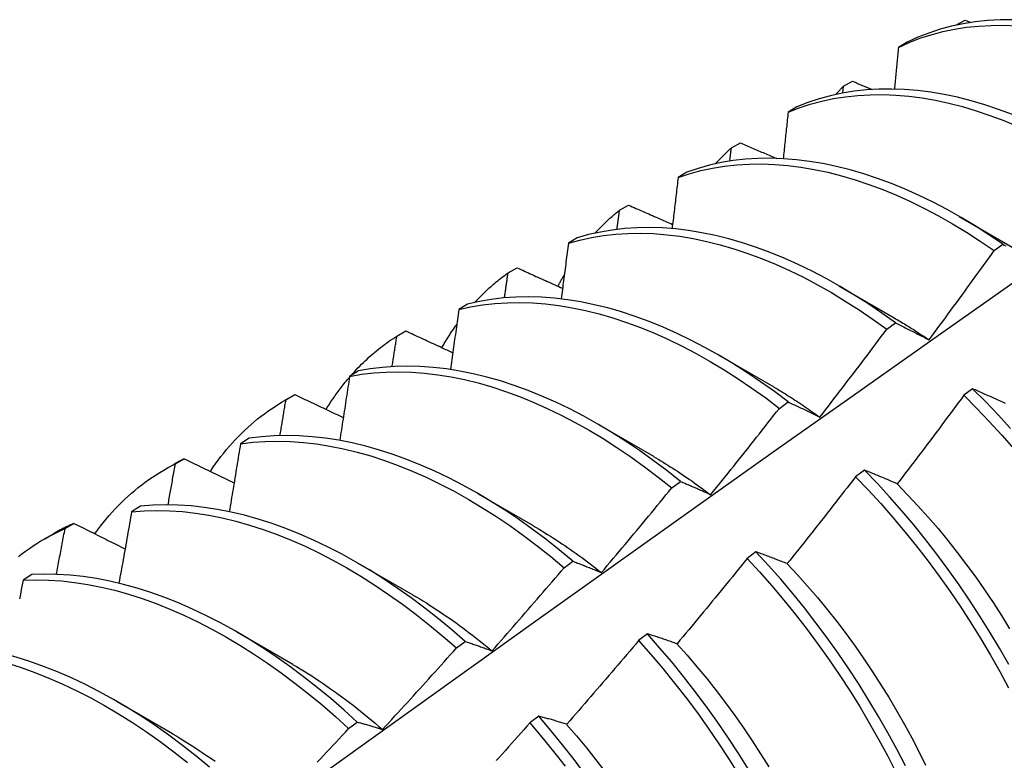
# Model space of a CAD drawing. Header units: inches. Extents: x 19 to 488, y 53 to 230.
# Tile 112 of 121: x 464.263 to 464.548, y 177.994 to 178.208. Entities that reach past the tile are written whole.
import ezdxf

# ---------------------------------------------------------------- set-up
doc = ezdxf.new("R2010")
doc.units = ezdxf.units.IN
doc.header["$MEASUREMENT"] = 0
doc.layers.add('Visible Edges(ANSI)', color=7, linetype='Continuous', lineweight=25)

msp = doc.modelspace()

# ---------------------------------------------------------------- linework, layer by layer
at = {"layer": 'Visible Edges(ANSI)'}
for p, q in [((464.53367, 178.20646), (464.53374, 178.20653)), ((464.53373, 178.20647), (464.53374, 178.20653)), ((464.53374, 178.20653), (464.53637, 178.20796)), ((464.53637, 178.20796), (464.53807, 178.20728)), ((464.51966, 178.20157), (464.51708, 178.20007)), ((464.50098, 178.18685), (464.5012, 178.18883)), ((464.5012, 178.18883), (464.50383, 178.19026)), ((464.48775, 178.18286), (464.48518, 178.18134)), ((464.46876, 178.17098), (464.47138, 178.17243)), ((464.45592, 178.164), (464.45335, 178.16247)), ((464.43641, 178.153), (464.43902, 178.15446)), ((464.5347, 178.15118), (464.55065, 178.14195)), ((464.42416, 178.14499), (464.4216, 178.14345)), ((464.54478, 178.1413), (464.54728, 178.14314)), ((464.40416, 178.13488), (464.40676, 178.13635)), ((464.4999, 178.13114), (464.51585, 178.12191)), ((464.39247, 178.12583), (464.38992, 178.12427)), ((464.51372, 178.11856), (464.51623, 178.1204)), ((464.37199, 178.11662), (464.37459, 178.1181)), ((464.4651, 178.1111), (464.48105, 178.10188)), ((464.36086, 178.10651), (464.3583, 178.10495)), ((464.53854, 178.10136), (464.53601, 178.09947)), ((464.33943, 178.09793), (464.34225, 178.09955)), ((464.33991, 178.09821), (464.3425, 178.0997)), ((464.3425, 178.0997), (464.34225, 178.09955)), ((464.48264, 178.0957), (464.48515, 178.09755)), ((464.4303, 178.09107), (464.44625, 178.08184)), ((464.3293, 178.08705), (464.32676, 178.08547)), ((464.30792, 178.07965), (464.3105, 178.08115)), ((464.30464, 178.07789), (464.30745, 178.07951)), ((464.50723, 178.07784), (464.5047, 178.07593)), ((464.45153, 178.07272), (464.45405, 178.07458)), ((464.3955, 178.07103), (464.41145, 178.0618)), ((464.29781, 178.06743), (464.29527, 178.06583)), ((464.276, 178.06095), (464.27858, 178.06246)), ((464.26984, 178.05785), (464.27265, 178.05947)), ((464.47588, 178.05422), (464.47335, 178.0523)), ((464.3607, 178.05099), (464.37665, 178.04176)), ((464.4204, 178.04962), (464.42291, 178.05149)), ((464.26638, 178.04765), (464.26384, 178.04605)), ((464.3259, 178.03095), (464.34185, 178.02172)), ((464.44448, 178.0305), (464.44194, 178.02858)), ((464.38922, 178.02642), (464.39174, 178.0283)), ((464.29111, 178.01091), (464.30706, 178.00168)), ((464.41302, 178.0067), (464.41047, 178.00477)), ((464.35801, 178.0031), (464.36053, 178.00499))]:
    msp.add_line(p, q, dxfattribs=at)
at = {"layer": 'Visible Edges(ANSI)', "flags": 128}
for points in [[(464.51708, 178.20007), (464.52016, 178.20146), (464.52333, 178.20269), (464.52658, 178.20374), (464.52991, 178.20462), (464.53331, 178.20534), (464.53679, 178.20587), (464.54034, 178.20624), (464.54395, 178.20643), (464.54762, 178.20645), (464.55135, 178.20629)], [(464.55015, 178.20807), (464.54648, 178.20804), (464.54288, 178.20784), (464.53934, 178.20746), (464.53586, 178.20691), (464.53246, 178.20618), (464.52914, 178.20529), (464.5259, 178.20422), (464.52274, 178.20298), (464.51966, 178.20157)], [(464.51708, 178.20007), (464.51704, 178.19957), (464.51699, 178.19907), (464.51694, 178.19856), (464.51689, 178.19806), (464.51685, 178.19756), (464.5168, 178.19706), (464.51675, 178.19656), (464.5167, 178.19606), (464.51666, 178.19556), (464.51661, 178.19505), (464.51656, 178.19455), (464.51651, 178.19405), (464.51646, 178.19355), (464.51641, 178.19305), (464.51637, 178.19254), (464.51632, 178.19204), (464.51627, 178.19154), (464.51622, 178.19104), (464.51617, 178.19053), (464.51612, 178.19003), (464.51607, 178.18953), (464.51603, 178.18903), (464.51598, 178.18852), (464.51593, 178.18802)], [(464.49887, 178.18642), (464.49897, 178.18652), (464.49906, 178.18663), (464.49916, 178.18673), (464.49925, 178.18683), (464.49935, 178.18693), (464.49944, 178.18704), (464.49954, 178.18714), (464.49964, 178.18724), (464.49973, 178.18734), (464.49983, 178.18744), (464.49993, 178.18754), (464.50002, 178.18764), (464.50012, 178.18774), (464.50022, 178.18784), (464.50032, 178.18794), (464.50041, 178.18804), (464.50051, 178.18814), (464.50061, 178.18824), (464.50071, 178.18834), (464.50081, 178.18844), (464.5009, 178.18853), (464.501, 178.18863), (464.5011, 178.18873), (464.5012, 178.18883)], [(464.50383, 178.19026), (464.50406, 178.19016), (464.5043, 178.19007), (464.50454, 178.18997), (464.50478, 178.18987), (464.50501, 178.18977), (464.50525, 178.18967), (464.50549, 178.18957), (464.50573, 178.18947), (464.50597, 178.18938), (464.5062, 178.18928), (464.50644, 178.18918), (464.50668, 178.18908), (464.50692, 178.18898), (464.50715, 178.18888), (464.50739, 178.18879), (464.50763, 178.18869), (464.50787, 178.18859), (464.50811, 178.18849), (464.50834, 178.18839), (464.50858, 178.18829), (464.50882, 178.1882), (464.50906, 178.1881), (464.5093, 178.188), (464.50954, 178.1879)], [(464.48518, 178.18134), (464.48834, 178.18258), (464.49158, 178.18364), (464.49491, 178.18454), (464.49831, 178.18526), (464.50179, 178.18581), (464.50533, 178.18618), (464.50894, 178.18638), (464.5126, 178.18641), (464.51632, 178.18626), (464.5201, 178.18594), (464.52392, 178.18545), (464.52778, 178.18479), (464.53169, 178.18395), (464.53562, 178.18294), (464.53959, 178.18177), (464.54358, 178.18042), (464.54759, 178.17892), (464.55161, 178.17724)], [(464.55009, 178.18066), (464.54609, 178.18215), (464.5421, 178.18348), (464.53813, 178.18464), (464.5342, 178.18564), (464.5303, 178.18646), (464.52644, 178.18711), (464.52262, 178.18759), (464.51885, 178.1879), (464.51513, 178.18803), (464.51147, 178.18799), (464.50787, 178.18778), (464.50433, 178.18739), (464.50086, 178.18683), (464.49747, 178.18609), (464.49415, 178.18519), (464.49091, 178.18411), (464.48775, 178.18286)], [(464.48518, 178.18134), (464.48512, 178.18078), (464.48506, 178.18022), (464.485, 178.17966), (464.48494, 178.1791), (464.48488, 178.17854), (464.48483, 178.17798), (464.48477, 178.17742), (464.48471, 178.17686), (464.48465, 178.1763), (464.48459, 178.17574), (464.48453, 178.17518), (464.48447, 178.17462), (464.48441, 178.17406), (464.48435, 178.1735), (464.48429, 178.17294), (464.48423, 178.17237), (464.48417, 178.17181), (464.48411, 178.17125), (464.48405, 178.17069), (464.48399, 178.17013), (464.48393, 178.16957), (464.48386, 178.169), (464.4838, 178.16844), (464.48374, 178.16788)], [(464.47138, 178.17243), (464.47181, 178.17224), (464.47225, 178.17206), (464.47269, 178.17187), (464.47312, 178.17168), (464.47356, 178.1715), (464.474, 178.17131), (464.47443, 178.17113), (464.47487, 178.17094), (464.47531, 178.17075), (464.47574, 178.17057), (464.47618, 178.17038), (464.47662, 178.17019), (464.47706, 178.17001), (464.47749, 178.16982), (464.47793, 178.16963), (464.47837, 178.16945), (464.47881, 178.16926), (464.47924, 178.16908), (464.47968, 178.16889), (464.48012, 178.1687), (464.48056, 178.16852), (464.481, 178.16833), (464.48144, 178.16815), (464.48187, 178.16796)], [(464.46407, 178.16638), (464.46426, 178.16659), (464.46445, 178.16679), (464.46464, 178.16699), (464.46483, 178.16719), (464.46502, 178.16739), (464.46521, 178.16759), (464.4654, 178.16778), (464.46559, 178.16798), (464.46578, 178.16817), (464.46598, 178.16837), (464.46617, 178.16856), (464.46637, 178.16875), (464.46656, 178.16895), (464.46676, 178.16914), (464.46696, 178.16932), (464.46715, 178.16951), (464.46735, 178.1697), (464.46755, 178.16989), (464.46775, 178.17007), (464.46795, 178.17026), (464.46815, 178.17044), (464.46835, 178.17062), (464.46856, 178.1708), (464.46876, 178.17098)], [(464.4683, 178.16717), (464.46832, 178.16733), (464.46834, 178.16749), (464.46836, 178.16765), (464.46838, 178.16781), (464.4684, 178.16797), (464.46842, 178.16813), (464.46843, 178.16829), (464.46845, 178.16844), (464.46847, 178.1686), (464.46849, 178.16876), (464.46851, 178.16892), (464.46853, 178.16908), (464.46855, 178.16924), (464.46857, 178.1694), (464.46859, 178.16956), (464.46861, 178.16971), (464.46863, 178.16987), (464.46865, 178.17003), (464.46866, 178.17019), (464.46868, 178.17035), (464.4687, 178.17051), (464.46872, 178.17067), (464.46874, 178.17083), (464.46876, 178.17098)], [(464.45335, 178.16247), (464.45659, 178.16355), (464.45991, 178.16445), (464.46331, 178.16518), (464.46678, 178.16574), (464.47032, 178.16613), (464.47392, 178.16634), (464.47758, 178.16637), (464.4813, 178.16624), (464.48508, 178.16593), (464.48889, 178.16545), (464.49276, 178.16479), (464.49666, 178.16396), (464.50059, 178.16297), (464.50455, 178.1618), (464.50854, 178.16047), (464.51255, 178.15897), (464.51657, 178.15731), (464.52061, 178.15549), (464.52465, 178.1535), (464.52869, 178.15136), (464.53273, 178.14907), (464.53676, 178.14663), (464.54078, 178.14404), (464.54478, 178.1413)], [(464.54728, 178.14314), (464.54328, 178.14586), (464.53926, 178.14844), (464.53523, 178.15087), (464.53119, 178.15315), (464.52715, 178.15528), (464.52311, 178.15725), (464.51908, 178.15906), (464.51506, 178.16071), (464.51105, 178.1622), (464.50706, 178.16352), (464.5031, 178.16467), (464.49917, 178.16565), (464.49527, 178.16647), (464.49141, 178.16711), (464.4876, 178.16758), (464.48383, 178.16787), (464.48012, 178.168), (464.47646, 178.16795), (464.47286, 178.16772), (464.46932, 178.16732), (464.46586, 178.16675), (464.46247, 178.16601), (464.45915, 178.16509), (464.45592, 178.164)], [(464.45335, 178.16247), (464.45328, 178.16185), (464.45321, 178.16124), (464.45314, 178.16062), (464.45307, 178.16001), (464.45299, 178.15939), (464.45292, 178.15877), (464.45285, 178.15816), (464.45278, 178.15754), (464.45271, 178.15692), (464.45263, 178.1563), (464.45256, 178.15569), (464.45249, 178.15507), (464.45242, 178.15445), (464.45234, 178.15383), (464.45227, 178.15322), (464.4522, 178.1526), (464.45212, 178.15198), (464.45205, 178.15136), (464.45198, 178.15074), (464.4519, 178.15013), (464.45183, 178.14951), (464.45176, 178.14889), (464.45168, 178.14827), (464.45161, 178.14765)], [(464.43902, 178.15446), (464.43955, 178.15423), (464.44008, 178.15399), (464.44061, 178.15376), (464.44114, 178.15353), (464.44167, 178.1533), (464.4422, 178.15306), (464.44273, 178.15283), (464.44326, 178.1526), (464.44379, 178.15236), (464.44432, 178.15213), (464.44485, 178.1519), (464.44538, 178.15167), (464.44591, 178.15143), (464.44644, 178.1512), (464.44697, 178.15097), (464.4475, 178.15074), (464.44803, 178.1505), (464.44856, 178.15027), (464.4491, 178.15004), (464.44963, 178.14981), (464.45016, 178.14958), (464.45069, 178.14934), (464.45122, 178.14911), (464.45175, 178.14888)], [(464.42927, 178.14634), (464.42955, 178.14665), (464.42984, 178.14695), (464.43012, 178.14724), (464.4304, 178.14754), (464.43069, 178.14783), (464.43098, 178.14813), (464.43127, 178.14842), (464.43156, 178.1487), (464.43185, 178.14899), (464.43214, 178.14927), (464.43244, 178.14955), (464.43273, 178.14983), (464.43303, 178.15011), (464.43333, 178.15038), (464.43363, 178.15065), (464.43394, 178.15092), (464.43424, 178.15119), (464.43455, 178.15146), (464.43486, 178.15172), (464.43516, 178.15198), (464.43547, 178.15224), (464.43579, 178.1525), (464.4361, 178.15275), (464.43641, 178.153)], [(464.43568, 178.14743), (464.43571, 178.14767), (464.43574, 178.1479), (464.43577, 178.14813), (464.4358, 178.14836), (464.43583, 178.1486), (464.43586, 178.14883), (464.4359, 178.14906), (464.43593, 178.14929), (464.43596, 178.14952), (464.43599, 178.14976), (464.43602, 178.14999), (464.43605, 178.15022), (464.43608, 178.15045), (464.43611, 178.15068), (464.43614, 178.15092), (464.43617, 178.15115), (464.4362, 178.15138), (464.43623, 178.15161), (464.43626, 178.15184), (464.43629, 178.15208), (464.43632, 178.15231), (464.43635, 178.15254), (464.43638, 178.15277), (464.43641, 178.153)], [(464.4216, 178.14345), (464.42491, 178.14436), (464.42831, 178.1451), (464.43177, 178.14567), (464.43531, 178.14607), (464.43891, 178.14629), (464.44257, 178.14634), (464.44628, 178.14621), (464.45005, 178.14591), (464.45387, 178.14544), (464.45773, 178.14479), (464.46162, 178.14398), (464.46556, 178.14299), (464.46952, 178.14184), (464.47351, 178.14051), (464.47751, 178.13902), (464.48154, 178.13737), (464.48557, 178.13556), (464.48961, 178.13359), (464.49365, 178.13146), (464.49769, 178.12917), (464.50172, 178.12674), (464.50574, 178.12416), (464.50974, 178.12143), (464.51372, 178.11856)], [(464.51623, 178.1204), (464.51225, 178.12326), (464.50825, 178.12598), (464.50423, 178.12855), (464.5002, 178.13097), (464.49616, 178.13324), (464.49211, 178.13536), (464.48807, 178.13732), (464.48404, 178.13912), (464.48002, 178.14076), (464.47601, 178.14224), (464.47203, 178.14355), (464.46807, 178.14469), (464.46414, 178.14567), (464.46024, 178.14647), (464.45639, 178.1471), (464.45258, 178.14756), (464.44881, 178.14785), (464.4451, 178.14796), (464.44144, 178.1479), (464.43785, 178.14766), (464.43432, 178.14725), (464.43086, 178.14667), (464.42747, 178.14592), (464.42416, 178.14499)], [(464.4216, 178.14345), (464.42151, 178.14278), (464.42143, 178.14211), (464.42134, 178.14144), (464.42126, 178.14077), (464.42117, 178.1401), (464.42109, 178.13943), (464.421, 178.13876), (464.42092, 178.13808), (464.42083, 178.13741), (464.42074, 178.13674), (464.42066, 178.13607), (464.42057, 178.1354), (464.42048, 178.13473), (464.4204, 178.13406), (464.42031, 178.13338), (464.42022, 178.13271), (464.42013, 178.13204), (464.42005, 178.13137), (464.41996, 178.1307), (464.41987, 178.13002), (464.41978, 178.12935), (464.4197, 178.12868), (464.41961, 178.12801), (464.41952, 178.12733)], [(464.54728, 178.14314), (464.5477, 178.14292), (464.54812, 178.1427)], [(464.52594, 178.11551), (464.52674, 178.11658), (464.52753, 178.11765), (464.52832, 178.11872), (464.52912, 178.11978), (464.52991, 178.12085), (464.5307, 178.12192), (464.53149, 178.123), (464.53228, 178.12407), (464.53306, 178.12514), (464.53385, 178.12621), (464.53464, 178.12729), (464.53542, 178.12836), (464.53621, 178.12943), (464.53699, 178.13051), (464.53777, 178.13159), (464.53855, 178.13266), (464.53933, 178.13374), (464.54011, 178.13482), (464.54089, 178.1359), (464.54167, 178.13698), (464.54245, 178.13806), (464.54323, 178.13914), (464.544, 178.14022), (464.54478, 178.1413)], [(464.39448, 178.1263), (464.39485, 178.12671), (464.39522, 178.1271), (464.3956, 178.1275), (464.39598, 178.12789), (464.39637, 178.12828), (464.39675, 178.12866), (464.39714, 178.12904), (464.39753, 178.12941), (464.39793, 178.12978), (464.39832, 178.13015), (464.39872, 178.13051), (464.39913, 178.13087), (464.39953, 178.13123), (464.39994, 178.13158), (464.40035, 178.13193), (464.40076, 178.13227), (464.40118, 178.13261), (464.4016, 178.13295), (464.40202, 178.13328), (464.40244, 178.13361), (464.40287, 178.13393), (464.40329, 178.13425), (464.40373, 178.13457), (464.40416, 178.13488)], [(464.40312, 178.12763), (464.40317, 178.12793), (464.40321, 178.12824), (464.40325, 178.12854), (464.4033, 178.12884), (464.40334, 178.12914), (464.40338, 178.12944), (464.40343, 178.12975), (464.40347, 178.13005), (464.40351, 178.13035), (464.40356, 178.13065), (464.4036, 178.13096), (464.40364, 178.13126), (464.40369, 178.13156), (464.40373, 178.13186), (464.40377, 178.13216), (464.40382, 178.13247), (464.40386, 178.13277), (464.4039, 178.13307), (464.40395, 178.13337), (464.40399, 178.13367), (464.40403, 178.13398), (464.40407, 178.13428), (464.40412, 178.13458), (464.40416, 178.13488)], [(464.40676, 178.13635), (464.40731, 178.1361), (464.40786, 178.13585), (464.4084, 178.13561), (464.40895, 178.13536), (464.4095, 178.13511), (464.41004, 178.13486), (464.41059, 178.13462), (464.41114, 178.13437), (464.41169, 178.13412), (464.41223, 178.13387), (464.41278, 178.13363), (464.41333, 178.13338), (464.41388, 178.13313), (464.41443, 178.13288), (464.41498, 178.13264), (464.41552, 178.13239), (464.41607, 178.13214), (464.41662, 178.1319), (464.41717, 178.13165), (464.41772, 178.1314), (464.41827, 178.13115), (464.41882, 178.13091), (464.41937, 178.13066), (464.41992, 178.13041)], [(464.10896, 177.81502), (464.13238, 177.83209), (464.15578, 177.84913), (464.17915, 177.86613), (464.20249, 177.88309), (464.2258, 177.90001), (464.24909, 177.91689), (464.27236, 177.93373), (464.2956, 177.95052), (464.31883, 177.96726), (464.34203, 177.98396), (464.36521, 178.00061), (464.38838, 178.01721), (464.41153, 178.03376), (464.43467, 178.05027), (464.45779, 178.06672), (464.4809, 178.08311), (464.50399, 178.09945), (464.52708, 178.11574), (464.55016, 178.13197)], [(464.41859, 178.13101), (464.41866, 178.13115), (464.41874, 178.13129), (464.41881, 178.13144), (464.41889, 178.13158), (464.41896, 178.13172), (464.41904, 178.13185), (464.41911, 178.13199), (464.41919, 178.13213), (464.41926, 178.13227), (464.41934, 178.13241), (464.41942, 178.13255), (464.41949, 178.13269), (464.41957, 178.13283), (464.41965, 178.13296), (464.41973, 178.1331), (464.4198, 178.13324), (464.41988, 178.13338), (464.41996, 178.13351), (464.42004, 178.13365), (464.42012, 178.13379), (464.42019, 178.13392), (464.42027, 178.13406), (464.42035, 178.13419), (464.42043, 178.13433)], [(464.38992, 178.12427), (464.39331, 178.12503), (464.39677, 178.1256), (464.4003, 178.12601), (464.40389, 178.12624), (464.40755, 178.1263), (464.41126, 178.12619), (464.41503, 178.1259), (464.41884, 178.12543), (464.4227, 178.1248), (464.42659, 178.12399), (464.43052, 178.12302), (464.43448, 178.12187), (464.43847, 178.12056), (464.44248, 178.11908), (464.4465, 178.11744), (464.45053, 178.11563), (464.45457, 178.11367), (464.45861, 178.11155), (464.46265, 178.10927), (464.46668, 178.10685), (464.4707, 178.10427), (464.47471, 178.10156), (464.47869, 178.0987), (464.48264, 178.0957)], [(464.48515, 178.09755), (464.4812, 178.10054), (464.47721, 178.10339), (464.47321, 178.10609), (464.46919, 178.10866), (464.46516, 178.11107), (464.46112, 178.11333), (464.45708, 178.11544), (464.45304, 178.11739), (464.449, 178.11919), (464.44498, 178.12082), (464.44098, 178.12228), (464.43699, 178.12358), (464.43304, 178.12472), (464.42911, 178.12568), (464.42522, 178.12647), (464.42136, 178.12709), (464.41755, 178.12754), (464.41379, 178.12782), (464.41008, 178.12792), (464.40643, 178.12785), (464.40284, 178.12761), (464.39931, 178.12719), (464.39586, 178.12659), (464.39247, 178.12583)], [(464.38992, 178.12427), (464.38982, 178.12355), (464.38972, 178.12283), (464.38962, 178.12211), (464.38952, 178.12139), (464.38942, 178.12067), (464.38932, 178.11994), (464.38922, 178.11922), (464.38911, 178.1185), (464.38901, 178.11778), (464.38891, 178.11705), (464.38881, 178.11633), (464.38871, 178.11561), (464.38861, 178.11488), (464.38851, 178.11416), (464.3884, 178.11344), (464.3883, 178.11272), (464.3882, 178.11199), (464.38809, 178.11127), (464.38799, 178.11054), (464.38789, 178.10982), (464.38779, 178.1091), (464.38768, 178.10837), (464.38758, 178.10765), (464.38747, 178.10692)], [(464.51585, 178.12187), (464.51628, 178.12162), (464.5167, 178.12138), (464.51712, 178.12113), (464.51754, 178.12088), (464.51797, 178.12063), (464.51839, 178.12038), (464.51881, 178.12012), (464.51923, 178.11986), (464.51965, 178.1196), (464.52007, 178.11934), (464.52049, 178.11908), (464.52091, 178.11881), (464.52133, 178.11855), (464.52175, 178.11828), (464.52217, 178.11801), (464.52259, 178.11774), (464.52301, 178.11746), (464.52343, 178.11719), (464.52385, 178.11691), (464.52427, 178.11663), (464.52469, 178.11635), (464.52511, 178.11606), (464.52553, 178.11578), (464.52595, 178.11549)], [(464.51623, 178.1204), (464.51663, 178.12021), (464.51702, 178.12002), (464.51742, 178.11982), (464.51782, 178.11962), (464.51822, 178.11943), (464.51862, 178.11923), (464.51902, 178.11903), (464.51942, 178.11883), (464.51982, 178.11863), (464.52023, 178.11843), (464.52063, 178.11822), (464.52103, 178.11802), (464.52144, 178.11782), (464.52184, 178.11761), (464.52225, 178.11741), (464.52266, 178.1172), (464.52307, 178.11699), (464.52348, 178.11678), (464.52388, 178.11657), (464.5243, 178.11636), (464.52471, 178.11615), (464.52512, 178.11594), (464.52553, 178.11573), (464.52594, 178.11551)], [(464.37459, 178.1181), (464.37515, 178.11783), (464.37572, 178.11757), (464.37628, 178.11731), (464.37685, 178.11705), (464.37741, 178.11678), (464.37797, 178.11652), (464.37854, 178.11626), (464.3791, 178.116), (464.37967, 178.11573), (464.38023, 178.11547), (464.3808, 178.11521), (464.38137, 178.11495), (464.38193, 178.11469), (464.3825, 178.11442), (464.38306, 178.11416), (464.38363, 178.1139), (464.3842, 178.11364), (464.38477, 178.11337), (464.38533, 178.11311), (464.3859, 178.11285), (464.38647, 178.11259), (464.38704, 178.11233), (464.3876, 178.11207), (464.38817, 178.1118)], [(464.38503, 178.11325), (464.3852, 178.11354), (464.38537, 178.11384), (464.38554, 178.11413), (464.38571, 178.11441), (464.38588, 178.1147), (464.38605, 178.11499), (464.38622, 178.11528), (464.3864, 178.11556), (464.38657, 178.11584), (464.38675, 178.11613), (464.38693, 178.11641), (464.3871, 178.11669), (464.38728, 178.11697), (464.38746, 178.11724), (464.38764, 178.11752), (464.38783, 178.1178), (464.38801, 178.11807), (464.38819, 178.11834), (464.38838, 178.11861), (464.38856, 178.11888), (464.38875, 178.11915), (464.38894, 178.11942), (464.38913, 178.11969), (464.38932, 178.11995)], [(464.49437, 178.09319), (464.49519, 178.09424), (464.496, 178.09529), (464.49682, 178.09634), (464.49763, 178.09739), (464.49844, 178.09844), (464.49925, 178.09949), (464.50006, 178.10055), (464.50087, 178.1016), (464.50168, 178.10266), (464.50249, 178.10371), (464.5033, 178.10477), (464.50411, 178.10582), (464.50491, 178.10688), (464.50572, 178.10794), (464.50652, 178.109), (464.50732, 178.11006), (464.50813, 178.11112), (464.50893, 178.11218), (464.50973, 178.11324), (464.51053, 178.11431), (464.51133, 178.11537), (464.51213, 178.11643), (464.51292, 178.1175), (464.51372, 178.11856)], [(464.35872, 178.10521), (464.35922, 178.10576), (464.35972, 178.10631), (464.36023, 178.10686), (464.36074, 178.10739), (464.36126, 178.10792), (464.36178, 178.10844), (464.3623, 178.10896), (464.36284, 178.10947), (464.36337, 178.10997), (464.36391, 178.11046), (464.36446, 178.11095), (464.36501, 178.11143), (464.36557, 178.1119), (464.36613, 178.11237), (464.36669, 178.11283), (464.36726, 178.11328), (464.36784, 178.11372), (464.36842, 178.11416), (464.369, 178.11458), (464.36959, 178.11501), (464.37019, 178.11542), (464.37078, 178.11583), (464.37139, 178.11622), (464.37199, 178.11662)], [(464.37063, 178.10776), (464.37068, 178.10813), (464.37074, 178.1085), (464.3708, 178.10887), (464.37086, 178.10924), (464.37091, 178.10961), (464.37097, 178.10998), (464.37103, 178.11035), (464.37109, 178.11071), (464.37114, 178.11108), (464.3712, 178.11145), (464.37126, 178.11182), (464.37131, 178.11219), (464.37137, 178.11256), (464.37143, 178.11293), (464.37148, 178.1133), (464.37154, 178.11367), (464.3716, 178.11403), (464.37165, 178.1144), (464.37171, 178.11477), (464.37177, 178.11514), (464.37182, 178.11551), (464.37188, 178.11588), (464.37194, 178.11625), (464.37199, 178.11662)], [(464.3583, 178.10495), (464.36176, 178.10554), (464.36529, 178.10595), (464.36888, 178.10619), (464.37253, 178.10626), (464.37624, 178.10616), (464.38, 178.10588), (464.38382, 178.10543), (464.38767, 178.1048), (464.39156, 178.10401), (464.39549, 178.10304), (464.39945, 178.1019), (464.40343, 178.1006), (464.40744, 178.09913), (464.41146, 178.0975), (464.41549, 178.0957), (464.41953, 178.09375), (464.42357, 178.09164), (464.42761, 178.08937), (464.43165, 178.08696), (464.43567, 178.08439), (464.43967, 178.08168), (464.44365, 178.07883), (464.44761, 178.07584), (464.45153, 178.07272)], [(464.45405, 178.07458), (464.45012, 178.07769), (464.44616, 178.08067), (464.44218, 178.08351), (464.43817, 178.08621), (464.43415, 178.08877), (464.43012, 178.09117), (464.42608, 178.09342), (464.42204, 178.09552), (464.418, 178.09747), (464.41397, 178.09925), (464.40995, 178.10087), (464.40594, 178.10232), (464.40196, 178.10362), (464.398, 178.10474), (464.39408, 178.10569), (464.39019, 178.10647), (464.38634, 178.10709), (464.38253, 178.10753), (464.37877, 178.10779), (464.37506, 178.10788), (464.37142, 178.1078), (464.36783, 178.10755), (464.36431, 178.10712), (464.36086, 178.10651)], [(464.35153, 178.0954), (464.35178, 178.09582), (464.35204, 178.09623), (464.3523, 178.09664), (464.35256, 178.09705), (464.35283, 178.09746), (464.3531, 178.09786), (464.35336, 178.09826), (464.35364, 178.09866), (464.35391, 178.09905), (464.35419, 178.09945), (464.35446, 178.09984), (464.35474, 178.10022), (464.35502, 178.10061), (464.35531, 178.10099), (464.35559, 178.10137), (464.35588, 178.10175), (464.35617, 178.10212), (464.35647, 178.1025), (464.35676, 178.10287), (464.35706, 178.10323), (464.35735, 178.1036), (464.35766, 178.10396), (464.35796, 178.10432), (464.35826, 178.10467)], [(464.3583, 178.10495), (464.35819, 178.10418), (464.35807, 178.10341), (464.35796, 178.10264), (464.35784, 178.10186), (464.35772, 178.10109), (464.35761, 178.10032), (464.35749, 178.09955), (464.35737, 178.09878), (464.35726, 178.09801), (464.35714, 178.09724), (464.35702, 178.09647), (464.3569, 178.09569), (464.35679, 178.09492), (464.35667, 178.09415), (464.35655, 178.09338), (464.35643, 178.0926), (464.35631, 178.09183), (464.35619, 178.09106), (464.35607, 178.09029), (464.35595, 178.08951), (464.35583, 178.08874), (464.35571, 178.08797), (464.35559, 178.08719), (464.35547, 178.08642)], [(464.48104, 178.10186), (464.4816, 178.10154), (464.48216, 178.10121), (464.48272, 178.10088), (464.48328, 178.10054), (464.48383, 178.1002), (464.48439, 178.09986), (464.48495, 178.09952), (464.4855, 178.09917), (464.48606, 178.09882), (464.48662, 178.09846), (464.48717, 178.0981), (464.48773, 178.09774), (464.48828, 178.09738), (464.48884, 178.09701), (464.48939, 178.09664), (464.48994, 178.09626), (464.4905, 178.09588), (464.49105, 178.0955), (464.4916, 178.09512), (464.49215, 178.09473), (464.4927, 178.09434), (464.49325, 178.09395), (464.4938, 178.09355), (464.49435, 178.09315)], [(464.54811, 178.09709), (464.54769, 178.09729), (464.54726, 178.09748), (464.54684, 178.09767), (464.54641, 178.09787), (464.54599, 178.09806), (464.54557, 178.09825), (464.54515, 178.09844), (464.54473, 178.09863), (464.54431, 178.09882), (464.5439, 178.099), (464.54348, 178.09919), (464.54306, 178.09937), (464.54265, 178.09956), (464.54223, 178.09974), (464.54182, 178.09993), (464.54141, 178.10011), (464.54099, 178.10029), (464.54058, 178.10047), (464.54017, 178.10065), (464.53976, 178.10083), (464.53935, 178.10101), (464.53894, 178.10119), (464.53854, 178.10136)], [(464.54951, 178.08991), (464.54591, 178.09384), (464.54225, 178.09766), (464.53854, 178.10136)], [(464.31806, 178.07746), (464.3188, 178.07856), (464.31955, 178.07964), (464.32032, 178.0807), (464.32111, 178.08174), (464.32191, 178.08276), (464.32272, 178.08376), (464.32355, 178.08474), (464.3244, 178.0857), (464.32526, 178.08664), (464.32614, 178.08756), (464.32703, 178.08846), (464.32794, 178.08934), (464.32886, 178.09019), (464.3298, 178.09103), (464.33075, 178.09185), (464.33171, 178.09264), (464.33269, 178.09341), (464.33368, 178.09416), (464.33469, 178.09489), (464.33571, 178.0956), (464.33674, 178.09628), (464.33778, 178.09695), (464.33884, 178.09759), (464.33991, 178.09821)], [(464.33819, 178.08782), (464.33826, 178.08825), (464.33833, 178.08869), (464.3384, 178.08912), (464.33848, 178.08955), (464.33855, 178.08998), (464.33862, 178.09042), (464.33869, 178.09085), (464.33877, 178.09128), (464.33884, 178.09172), (464.33891, 178.09215), (464.33898, 178.09258), (464.33906, 178.09302), (464.33913, 178.09345), (464.3392, 178.09388), (464.33927, 178.09431), (464.33934, 178.09475), (464.33942, 178.09518), (464.33949, 178.09561), (464.33956, 178.09604), (464.33963, 178.09648), (464.3397, 178.09691), (464.33977, 178.09734), (464.33984, 178.09777), (464.33991, 178.09821)], [(464.3425, 178.0997), (464.34308, 178.09942), (464.34366, 178.09914), (464.34425, 178.09887), (464.34483, 178.09859), (464.34541, 178.09831), (464.34599, 178.09803), (464.34657, 178.09776), (464.34715, 178.09748), (464.34774, 178.0972), (464.34832, 178.09692), (464.3489, 178.09665), (464.34948, 178.09637), (464.35007, 178.09609), (464.35065, 178.09582), (464.35123, 178.09554), (464.35182, 178.09526), (464.3524, 178.09498), (464.35299, 178.09471), (464.35357, 178.09443), (464.35416, 178.09415), (464.35474, 178.09388), (464.35533, 178.0936), (464.35591, 178.09332), (464.3565, 178.09305)], [(464.48515, 178.09755), (464.48553, 178.09738), (464.4859, 178.09721), (464.48628, 178.09703), (464.48666, 178.09686), (464.48704, 178.09669), (464.48742, 178.09651), (464.4878, 178.09633), (464.48818, 178.09615), (464.48856, 178.09598), (464.48894, 178.0958), (464.48933, 178.09562), (464.48971, 178.09543), (464.49009, 178.09525), (464.49048, 178.09507), (464.49086, 178.09488), (464.49125, 178.0947), (464.49164, 178.09451), (464.49203, 178.09433), (464.49242, 178.09414), (464.49281, 178.09395), (464.4932, 178.09376), (464.49359, 178.09357), (464.49398, 178.09338), (464.49437, 178.09319)], [(464.53601, 178.09947), (464.53522, 178.09839), (464.53442, 178.09732), (464.53363, 178.09625), (464.53283, 178.09518), (464.53204, 178.09411), (464.53124, 178.09304), (464.53044, 178.09197), (464.52964, 178.0909), (464.52884, 178.08983), (464.52804, 178.08876), (464.52724, 178.0877), (464.52644, 178.08663), (464.52563, 178.08556), (464.52483, 178.0845), (464.52403, 178.08344), (464.52322, 178.08237), (464.52242, 178.08131), (464.52161, 178.08025), (464.5208, 178.07919), (464.51999, 178.07813), (464.51918, 178.07707), (464.51837, 178.07601), (464.51756, 178.07495), (464.51675, 178.07389)], [(464.53601, 178.09947), (464.53972, 178.09575), (464.54338, 178.09192), (464.54697, 178.08799), (464.5505, 178.08396)], [(464.46278, 178.07076), (464.46362, 178.07179), (464.46445, 178.07282), (464.46529, 178.07385), (464.46612, 178.07489), (464.46696, 178.07592), (464.46779, 178.07695), (464.46862, 178.07799), (464.46945, 178.07903), (464.47028, 178.08006), (464.47111, 178.0811), (464.47194, 178.08214), (464.47277, 178.08318), (464.4736, 178.08422), (464.47442, 178.08526), (464.47525, 178.0863), (464.47607, 178.08734), (464.4769, 178.08838), (464.47772, 178.08943), (464.47854, 178.09047), (464.47936, 178.09151), (464.48018, 178.09256), (464.481, 178.09361), (464.48182, 178.09465), (464.48264, 178.0957)], [(464.32676, 178.08547), (464.33028, 178.08589), (464.33387, 178.08615), (464.33752, 178.08622), (464.34122, 178.08613), (464.34498, 178.08586), (464.34879, 178.08542), (464.35264, 178.0848), (464.35653, 178.08402), (464.36046, 178.08306), (464.36442, 178.08194), (464.3684, 178.08064), (464.3724, 178.07918), (464.37642, 178.07756), (464.38046, 178.07578), (464.38449, 178.07383), (464.38854, 178.07173), (464.39258, 178.06947), (464.39661, 178.06707), (464.40063, 178.06451), (464.40463, 178.06181), (464.40862, 178.05897), (464.41258, 178.05598), (464.4165, 178.05287), (464.4204, 178.04962)], [(464.42291, 178.05149), (464.41902, 178.05473), (464.41509, 178.05784), (464.41113, 178.06081), (464.40714, 178.06364), (464.40314, 178.06633), (464.39911, 178.06887), (464.39508, 178.07127), (464.39104, 178.07351), (464.387, 178.0756), (464.38296, 178.07754), (464.37893, 178.07931), (464.37491, 178.08092), (464.37091, 178.08237), (464.36693, 178.08365), (464.36297, 178.08476), (464.35905, 178.0857), (464.35516, 178.08648), (464.35131, 178.08708), (464.34751, 178.08751), (464.34375, 178.08776), (464.34005, 178.08784), (464.3364, 178.08775), (464.33282, 178.08749), (464.3293, 178.08705)], [(464.32676, 178.08547), (464.32662, 178.08465), (464.32649, 178.08383), (464.32636, 178.08302), (464.32622, 178.0822), (464.32609, 178.08138), (464.32596, 178.08056), (464.32582, 178.07975), (464.32569, 178.07893), (464.32555, 178.07811), (464.32542, 178.07729), (464.32528, 178.07647), (464.32515, 178.07566), (464.32501, 178.07484), (464.32488, 178.07402), (464.32474, 178.0732), (464.32461, 178.07238), (464.32447, 178.07156), (464.32433, 178.07074), (464.3242, 178.06992), (464.32406, 178.0691), (464.32392, 178.06828), (464.32378, 178.06746), (464.32364, 178.06664), (464.32351, 178.06582)], [(464.3105, 178.08115), (464.31037, 178.08109), (464.31024, 178.08102), (464.31011, 178.08096), (464.30999, 178.08089), (464.30986, 178.08083), (464.30973, 178.08076), (464.3096, 178.08069), (464.30947, 178.08063), (464.30934, 178.08056), (464.30922, 178.08049), (464.30909, 178.08042), (464.30896, 178.08036), (464.30883, 178.08029), (464.30871, 178.08022), (464.30858, 178.08015), (464.30845, 178.08008), (464.30833, 178.08001), (464.3082, 178.07994), (464.30808, 178.07987), (464.30795, 178.0798), (464.30782, 178.07973), (464.3077, 178.07966), (464.30757, 178.07958), (464.30745, 178.07951)], [(464.3105, 178.08115), (464.3111, 178.08086), (464.3117, 178.08057), (464.31229, 178.08028), (464.31289, 178.07998), (464.31349, 178.07969), (464.31409, 178.0794), (464.31469, 178.07911), (464.31528, 178.07882), (464.31588, 178.07852), (464.31648, 178.07823), (464.31708, 178.07794), (464.31768, 178.07765), (464.31828, 178.07735), (464.31888, 178.07706), (464.31948, 178.07677), (464.32008, 178.07648), (464.32068, 178.07619), (464.32129, 178.07589), (464.32189, 178.0756), (464.32249, 178.07531), (464.32309, 178.07502), (464.32369, 178.07472), (464.3243, 178.07443), (464.3249, 178.07414)], [(464.44624, 178.08179), (464.44693, 178.08138), (464.44763, 178.08097), (464.44832, 178.08055), (464.44902, 178.08013), (464.44971, 178.07971), (464.4504, 178.07928), (464.4511, 178.07884), (464.45179, 178.0784), (464.45248, 178.07795), (464.45317, 178.0775), (464.45386, 178.07705), (464.45455, 178.07659), (464.45524, 178.07612), (464.45593, 178.07565), (464.45662, 178.07518), (464.4573, 178.0747), (464.45799, 178.07421), (464.45868, 178.07373), (464.45936, 178.07323), (464.46004, 178.07274), (464.46073, 178.07223), (464.46141, 178.07173), (464.46209, 178.07121), (464.46277, 178.0707)], [(464.28463, 178.05943), (464.28542, 178.06053), (464.28623, 178.0616), (464.28705, 178.06265), (464.28789, 178.06368), (464.28875, 178.0647), (464.28962, 178.06568), (464.29051, 178.06665), (464.29142, 178.0676), (464.29234, 178.06852), (464.29327, 178.06942), (464.29422, 178.0703), (464.29519, 178.07116), (464.29617, 178.07199), (464.29717, 178.0728), (464.29818, 178.07359), (464.2992, 178.07436), (464.30024, 178.0751), (464.3013, 178.07582), (464.30237, 178.07652), (464.30345, 178.07719), (464.30455, 178.07784), (464.30566, 178.07847), (464.30678, 178.07907), (464.30792, 178.07965)], [(464.3058, 178.0678), (464.30589, 178.0683), (464.30598, 178.06879), (464.30607, 178.06929), (464.30616, 178.06978), (464.30625, 178.07027), (464.30634, 178.07077), (464.30643, 178.07126), (464.30651, 178.07176), (464.3066, 178.07225), (464.30669, 178.07274), (464.30678, 178.07324), (464.30687, 178.07373), (464.30696, 178.07422), (464.30704, 178.07472), (464.30713, 178.07521), (464.30722, 178.0757), (464.30731, 178.0762), (464.3074, 178.07669), (464.30748, 178.07718), (464.30757, 178.07768), (464.30766, 178.07817), (464.30774, 178.07866), (464.30783, 178.07916), (464.30792, 178.07965)], [(464.51675, 178.07389), (464.51634, 178.07406), (464.51594, 178.07424), (464.51554, 178.07441), (464.51513, 178.07458), (464.51473, 178.07475), (464.51433, 178.07492), (464.51393, 178.07509), (464.51353, 178.07526), (464.51313, 178.07543), (464.51273, 178.07559), (464.51233, 178.07576), (464.51193, 178.07592), (464.51154, 178.07609), (464.51114, 178.07625), (464.51075, 178.07641), (464.51036, 178.07658), (464.50996, 178.07674), (464.50957, 178.0769), (464.50918, 178.07706), (464.50879, 178.07721), (464.5084, 178.07737), (464.50801, 178.07753), (464.50762, 178.07768), (464.50723, 178.07784)], [(464.54901, 178.02163), (464.54632, 178.02635), (464.54354, 178.03102), (464.54066, 178.03564), (464.53768, 178.0402), (464.53462, 178.04471), (464.53146, 178.04914), (464.52822, 178.0535), (464.5249, 178.05779), (464.52151, 178.06199), (464.51804, 178.0661), (464.5145, 178.07011), (464.5109, 178.07403), (464.50723, 178.07784)], [(464.5047, 178.07593), (464.50389, 178.07488), (464.50307, 178.07382), (464.50226, 178.07277), (464.50144, 178.07172), (464.50062, 178.07066), (464.4998, 178.06961), (464.49898, 178.06856), (464.49816, 178.06751), (464.49734, 178.06646), (464.49652, 178.06541), (464.49569, 178.06436), (464.49487, 178.06332), (464.49405, 178.06227), (464.49322, 178.06122), (464.49239, 178.06018), (464.49157, 178.05913), (464.49074, 178.05809), (464.48991, 178.05704), (464.48908, 178.056), (464.48825, 178.05496), (464.48742, 178.05392), (464.48659, 178.05288), (464.48575, 178.05184), (464.48492, 178.0508)], [(464.5047, 178.07593), (464.50836, 178.07211), (464.51196, 178.06819), (464.51549, 178.06417), (464.51895, 178.06005), (464.52235, 178.05584), (464.52566, 178.05155), (464.52889, 178.04719), (464.53204, 178.04275), (464.5351, 178.03824), (464.53807, 178.03367), (464.54094, 178.02905), (464.54372, 178.02437), (464.54639, 178.01965), (464.54896, 178.0149)], [(464.43116, 178.04823), (464.43202, 178.04924), (464.43288, 178.05025), (464.43374, 178.05126), (464.43459, 178.05228), (464.43545, 178.05329), (464.4363, 178.05431), (464.43715, 178.05533), (464.43801, 178.05634), (464.43886, 178.05736), (464.43971, 178.05838), (464.44056, 178.0594), (464.44141, 178.06042), (464.44226, 178.06144), (464.4431, 178.06246), (464.44395, 178.06348), (464.4448, 178.06451), (464.44564, 178.06553), (464.44649, 178.06656), (464.44733, 178.06758), (464.44817, 178.06861), (464.44901, 178.06963), (464.44985, 178.07066), (464.45069, 178.07169), (464.45153, 178.07272)], [(464.45405, 178.07458), (464.4544, 178.07443), (464.45476, 178.07428), (464.45512, 178.07413), (464.45547, 178.07398), (464.45583, 178.07383), (464.45619, 178.07367), (464.45655, 178.07352), (464.45691, 178.07336), (464.45727, 178.07321), (464.45764, 178.07305), (464.458, 178.07289), (464.45836, 178.07274), (464.45873, 178.07258), (464.45909, 178.07241), (464.45946, 178.07225), (464.45982, 178.07209), (464.46019, 178.07193), (464.46056, 178.07176), (464.46093, 178.0716), (464.46129, 178.07143), (464.46166, 178.07126), (464.46204, 178.0711), (464.46241, 178.07093), (464.46278, 178.07076)], [(464.51673, 178.07384), (464.51976, 178.07073), (464.52274, 178.06755), (464.52567, 178.06428), (464.52855, 178.06094), (464.53137, 178.05753), (464.53413, 178.05406), (464.53682, 178.05051), (464.53945, 178.04691), (464.542, 178.04326), (464.54449, 178.03955), (464.5469, 178.0358), (464.54924, 178.032)], [(464.29527, 178.06583), (464.29885, 178.0661), (464.3025, 178.06619), (464.3062, 178.0661), (464.30996, 178.06584), (464.31376, 178.06541), (464.31761, 178.06481), (464.3215, 178.06403), (464.32543, 178.06308), (464.32938, 178.06197), (464.33336, 178.06069), (464.33737, 178.05924), (464.34139, 178.05762), (464.34542, 178.05585), (464.34946, 178.05391), (464.3535, 178.05182), (464.35754, 178.04957), (464.36157, 178.04717), (464.36559, 178.04463), (464.3696, 178.04193), (464.37358, 178.0391), (464.37754, 178.03613), (464.38147, 178.03302), (464.38537, 178.02978), (464.38922, 178.02642)], [(464.39174, 178.0283), (464.38788, 178.03165), (464.38399, 178.03488), (464.38005, 178.03798), (464.37609, 178.04094), (464.37211, 178.04376), (464.3681, 178.04644), (464.36408, 178.04898), (464.36004, 178.05137), (464.356, 178.0536), (464.35196, 178.05568), (464.34792, 178.05761), (464.34389, 178.05937), (464.33987, 178.06097), (464.33587, 178.06241), (464.33189, 178.06368), (464.32794, 178.06478), (464.32402, 178.06572), (464.32013, 178.06648), (464.31628, 178.06707), (464.31248, 178.06749), (464.30873, 178.06773), (464.30503, 178.0678), (464.30139, 178.0677), (464.29781, 178.06743)], [(464.29527, 178.06583), (464.29512, 178.06497), (464.29497, 178.06411), (464.29482, 178.06325), (464.29467, 178.06239), (464.29451, 178.06153), (464.29436, 178.06067), (464.29421, 178.0598), (464.29406, 178.05894), (464.2939, 178.05808), (464.29375, 178.05722), (464.2936, 178.05636), (464.29344, 178.05549), (464.29329, 178.05463), (464.29314, 178.05377), (464.29298, 178.05291), (464.29283, 178.05204), (464.29267, 178.05118), (464.29252, 178.05032), (464.29236, 178.04945), (464.29221, 178.04859), (464.29205, 178.04773), (464.29189, 178.04686), (464.29174, 178.046), (464.29158, 178.04513)], [(464.2625, 178.05287), (464.26354, 178.05368), (464.2646, 178.05446), (464.26567, 178.05522), (464.26676, 178.05596), (464.26787, 178.05667), (464.26899, 178.05736), (464.27012, 178.05802), (464.27127, 178.05865), (464.27243, 178.05926), (464.27361, 178.05985), (464.2748, 178.06041), (464.276, 178.06095)], [(464.27858, 178.06246), (464.27833, 178.06235), (464.27807, 178.06224), (464.27782, 178.06212), (464.27757, 178.06201), (464.27732, 178.06189), (464.27706, 178.06178), (464.27681, 178.06166), (464.27656, 178.06154), (464.27631, 178.06142), (464.27607, 178.0613), (464.27582, 178.06117), (464.27557, 178.06105), (464.27532, 178.06092), (464.27508, 178.0608), (464.27483, 178.06067), (464.27459, 178.06054), (464.27434, 178.06041), (464.2741, 178.06028), (464.27386, 178.06015), (464.27361, 178.06002), (464.27337, 178.05988), (464.27313, 178.05975), (464.27289, 178.05961), (464.27265, 178.05947)], [(464.27347, 178.04771), (464.27358, 178.04826), (464.27368, 178.04882), (464.27379, 178.04937), (464.2739, 178.04992), (464.27401, 178.05047), (464.27411, 178.05102), (464.27422, 178.05157), (464.27432, 178.05213), (464.27443, 178.05268), (464.27454, 178.05323), (464.27464, 178.05378), (464.27475, 178.05433), (464.27485, 178.05488), (464.27496, 178.05543), (464.27506, 178.05599), (464.27517, 178.05654), (464.27527, 178.05709), (464.27538, 178.05764), (464.27548, 178.05819), (464.27559, 178.05874), (464.27569, 178.05929), (464.2758, 178.05984), (464.2759, 178.06039), (464.276, 178.06095)], [(464.27858, 178.06246), (464.27919, 178.06215), (464.27981, 178.06185), (464.28042, 178.06154), (464.28103, 178.06123), (464.28165, 178.06093), (464.28226, 178.06062), (464.28288, 178.06031), (464.28349, 178.06), (464.28411, 178.0597), (464.28472, 178.05939), (464.28534, 178.05908), (464.28596, 178.05877), (464.28657, 178.05847), (464.28719, 178.05816), (464.28781, 178.05785), (464.28842, 178.05754), (464.28904, 178.05724), (464.28966, 178.05693), (464.29028, 178.05662), (464.2909, 178.05632), (464.29151, 178.05601), (464.29213, 178.0557), (464.29275, 178.05539), (464.29337, 178.05509)], [(464.41145, 178.06173), (464.41229, 178.06125), (464.41312, 178.06076), (464.41395, 178.06026), (464.41478, 178.05976), (464.41561, 178.05925), (464.41643, 178.05873), (464.41726, 178.0582), (464.41809, 178.05767), (464.41891, 178.05713), (464.41974, 178.05658), (464.42056, 178.05603), (464.42139, 178.05547), (464.42221, 178.0549), (464.42303, 178.05432), (464.42385, 178.05374), (464.42467, 178.05315), (464.42548, 178.05256), (464.4263, 178.05196), (464.42711, 178.05135), (464.42793, 178.05074), (464.42874, 178.05011), (464.42955, 178.04949), (464.43036, 178.04885), (464.43116, 178.04821)], [(464.47335, 178.0523), (464.47251, 178.05127), (464.47167, 178.05023), (464.47083, 178.0492), (464.47, 178.04816), (464.46916, 178.04713), (464.46832, 178.0461), (464.46747, 178.04506), (464.46663, 178.04403), (464.46579, 178.043), (464.46494, 178.04197), (464.4641, 178.04094), (464.46325, 178.03991), (464.46241, 178.03889), (464.46156, 178.03786), (464.46071, 178.03683), (464.45986, 178.03581), (464.45901, 178.03478), (464.45816, 178.03376), (464.45731, 178.03274), (464.45646, 178.03171), (464.45561, 178.03069), (464.45476, 178.02967), (464.4539, 178.02865), (464.45305, 178.02763)], [(464.47335, 178.0523), (464.47695, 178.04839), (464.48049, 178.04437), (464.48395, 178.04026), (464.48735, 178.03606), (464.49067, 178.03177), (464.4939, 178.02741), (464.49706, 178.02297), (464.50012, 178.01847), (464.5031, 178.0139), (464.50598, 178.00928), (464.50876, 178.00461), (464.51144, 177.9999), (464.51401, 177.99514), (464.51648, 177.99036)], [(464.48492, 178.0508), (464.48454, 178.05095), (464.48415, 178.0511), (464.48377, 178.05125), (464.48338, 178.0514), (464.483, 178.05155), (464.48262, 178.0517), (464.48224, 178.05185), (464.48186, 178.05199), (464.48148, 178.05214), (464.4811, 178.05228), (464.48072, 178.05243), (464.48035, 178.05257), (464.47997, 178.05271), (464.47959, 178.05285), (464.47922, 178.05299), (464.47885, 178.05313), (464.47847, 178.05327), (464.4781, 178.05341), (464.47773, 178.05355), (464.47736, 178.05368), (464.47699, 178.05382), (464.47662, 178.05395), (464.47625, 178.05408), (464.47588, 178.05422)], [(464.51911, 177.99234), (464.51663, 177.99712), (464.51405, 178.00188), (464.51136, 178.00659), (464.50857, 178.01126), (464.50569, 178.01587), (464.50271, 178.02043), (464.49963, 178.02493), (464.49647, 178.02936), (464.49323, 178.03372), (464.4899, 178.038), (464.4865, 178.04219), (464.48303, 178.0463), (464.47949, 178.05031), (464.47588, 178.05422)], [(464.39952, 178.0256), (464.4004, 178.02659), (464.40128, 178.02758), (464.40216, 178.02858), (464.40303, 178.02957), (464.40391, 178.03057), (464.40478, 178.03156), (464.40566, 178.03256), (464.40653, 178.03356), (464.4074, 178.03456), (464.40828, 178.03555), (464.40915, 178.03655), (464.41002, 178.03756), (464.41089, 178.03856), (464.41176, 178.03956), (464.41262, 178.04056), (464.41349, 178.04157), (464.41436, 178.04257), (464.41522, 178.04358), (464.41609, 178.04458), (464.41695, 178.04559), (464.41781, 178.0466), (464.41867, 178.04761), (464.41954, 178.04861), (464.4204, 178.04962)], [(464.42291, 178.05149), (464.42325, 178.05137), (464.42358, 178.05124), (464.42392, 178.05112), (464.42426, 178.05099), (464.4246, 178.05086), (464.42494, 178.05073), (464.42528, 178.0506), (464.42562, 178.05047), (464.42596, 178.05033), (464.4263, 178.0502), (464.42664, 178.05006), (464.42699, 178.04993), (464.42733, 178.04979), (464.42768, 178.04965), (464.42802, 178.04952), (464.42837, 178.04938), (464.42871, 178.04924), (464.42906, 178.04909), (464.42941, 178.04895), (464.42976, 178.04881), (464.43011, 178.04866), (464.43046, 178.04852), (464.43081, 178.04837), (464.43116, 178.04823)], [(464.48492, 178.05079), (464.48789, 178.0476), (464.49082, 178.04433), (464.49369, 178.04099), (464.4965, 178.03757), (464.49926, 178.03409), (464.50195, 178.03054), (464.50457, 178.02693), (464.50713, 178.02327), (464.50962, 178.01956), (464.51204, 178.01581), (464.51438, 178.01201), (464.51665, 178.00818), (464.51884, 178.00432), (464.52094, 178.00043), (464.52296, 177.99651), (464.5249, 177.99258)], [(464.26384, 178.04605), (464.26748, 178.04615), (464.27118, 178.04607), (464.27494, 178.04582), (464.27874, 178.0454), (464.28258, 178.04481), (464.28647, 178.04404), (464.29039, 178.04311), (464.29435, 178.042), (464.29833, 178.04073), (464.30233, 178.03929), (464.30635, 178.03768), (464.31038, 178.03592), (464.31442, 178.03399), (464.31846, 178.03191), (464.3225, 178.02967), (464.32653, 178.02728), (464.33056, 178.02474), (464.33456, 178.02206), (464.33855, 178.01923), (464.34251, 178.01627), (464.34644, 178.01317), (464.35034, 178.00994), (464.3542, 178.00658), (464.35801, 178.0031)], [(464.36053, 178.00499), (464.35672, 178.00846), (464.35286, 178.01181), (464.34896, 178.01503), (464.34502, 178.01812), (464.34106, 178.02107), (464.33707, 178.02389), (464.33306, 178.02656), (464.32904, 178.02909), (464.325, 178.03147), (464.32096, 178.03369), (464.31692, 178.03576), (464.31288, 178.03768), (464.30885, 178.03943), (464.30484, 178.04102), (464.30084, 178.04245), (464.29686, 178.04371), (464.29291, 178.0448), (464.28899, 178.04573), (464.2851, 178.04648), (464.28126, 178.04706), (464.27746, 178.04747), (464.27371, 178.0477), (464.27001, 178.04776), (464.26638, 178.04765)], [(464.26384, 178.04605), (464.26367, 178.04514), (464.2635, 178.04424), (464.26333, 178.04334), (464.26316, 178.04244), (464.26299, 178.04153), (464.26282, 178.04063)], [(464.37666, 178.04174), (464.37762, 178.04117), (464.37859, 178.0406), (464.37955, 178.04002), (464.38052, 178.03943), (464.38148, 178.03882), (464.38244, 178.03821), (464.38341, 178.03759), (464.38437, 178.03696), (464.38532, 178.03631), (464.38628, 178.03566), (464.38724, 178.035), (464.38819, 178.03433), (464.38914, 178.03365), (464.3901, 178.03296), (464.39105, 178.03226), (464.39199, 178.03155), (464.39294, 178.03083), (464.39388, 178.03011), (464.39482, 178.02937), (464.39576, 178.02863), (464.3967, 178.02788), (464.39764, 178.02711), (464.39857, 178.02634), (464.3995, 178.02557)], [(464.45305, 178.02763), (464.45268, 178.02776), (464.45231, 178.02789), (464.45195, 178.02802), (464.45159, 178.02814), (464.45122, 178.02827), (464.45086, 178.02839), (464.4505, 178.02852), (464.45014, 178.02864), (464.44978, 178.02877), (464.44942, 178.02889), (464.44906, 178.02901), (464.44871, 178.02913), (464.44835, 178.02925), (464.44799, 178.02937), (464.44764, 178.02948), (464.44728, 178.0296), (464.44693, 178.02972), (464.44658, 178.02983), (464.44623, 178.02995), (464.44588, 178.03006), (464.44552, 178.03017), (464.44517, 178.03028), (464.44483, 178.03039), (464.44448, 178.0305)], [(464.47361, 177.99149), (464.47071, 177.99611), (464.46773, 178.00066), (464.46465, 178.00516), (464.46148, 178.00958), (464.45823, 178.01394), (464.45491, 178.01821), (464.4515, 178.0224), (464.44802, 178.0265), (464.44448, 178.0305)], [(464.31783, 177.99196), (464.31392, 177.99518), (464.30999, 177.99826), (464.30602, 178.0012), (464.30203, 178.00401), (464.29803, 178.00667), (464.294, 178.00919), (464.28997, 178.01156), (464.28593, 178.01378), (464.28188, 178.01584), (464.27785, 178.01775), (464.27382, 178.01949), (464.2698, 178.02107), (464.2658, 178.02249), (464.26182, 178.02374), (464.25787, 178.02482), (464.25396, 178.02574), (464.25007, 178.02648), (464.24623, 178.02705), (464.24244, 178.02745), (464.23869, 178.02767), (464.235, 178.02772)], [(464.36785, 178.00287), (464.36875, 178.00384), (464.36965, 178.00482), (464.37055, 178.00579), (464.37144, 178.00676), (464.37234, 178.00774), (464.37324, 178.00871), (464.37413, 178.00969), (464.37503, 178.01067), (464.37592, 178.01165), (464.37681, 178.01263), (464.3777, 178.01361), (464.37859, 178.01459), (464.37948, 178.01557), (464.38037, 178.01655), (464.38126, 178.01753), (464.38215, 178.01852), (464.38304, 178.0195), (464.38392, 178.02049), (464.38481, 178.02147), (464.38569, 178.02246), (464.38658, 178.02345), (464.38746, 178.02444), (464.38834, 178.02543), (464.38922, 178.02642)], [(464.39174, 178.0283), (464.39206, 178.02819), (464.39238, 178.02809), (464.39269, 178.02799), (464.39301, 178.02788), (464.39333, 178.02778), (464.39365, 178.02767), (464.39397, 178.02757), (464.39429, 178.02746), (464.39461, 178.02735), (464.39494, 178.02724), (464.39526, 178.02713), (464.39558, 178.02702), (464.39591, 178.0269), (464.39623, 178.02679), (464.39656, 178.02667), (464.39688, 178.02656), (464.39721, 178.02644), (464.39754, 178.02632), (464.39787, 178.0262), (464.3982, 178.02608), (464.39853, 178.02596), (464.39886, 178.02584), (464.39919, 178.02572), (464.39952, 178.0256)], [(464.44194, 178.02858), (464.44108, 178.02757), (464.44022, 178.02655), (464.43936, 178.02553), (464.4385, 178.02452), (464.43764, 178.02351), (464.43678, 178.02249), (464.43591, 178.02148), (464.43505, 178.02047), (464.43419, 178.01946), (464.43332, 178.01845), (464.43245, 178.01744), (464.43159, 178.01643), (464.43072, 178.01542), (464.42985, 178.01441), (464.42898, 178.01341), (464.42811, 178.0124), (464.42724, 178.0114), (464.42637, 178.01039), (464.4255, 178.00939), (464.42462, 178.00839), (464.42375, 178.00739), (464.42287, 178.00638), (464.422, 178.00538), (464.42112, 178.00438)], [(464.44194, 178.02858), (464.44548, 178.02457), (464.44895, 178.02047), (464.45235, 178.01627), (464.45567, 178.01199), (464.45892, 178.00763), (464.46207, 178.0032), (464.46515, 177.9987), (464.46813, 177.99414), (464.47101, 177.98952)], [(464.45302, 178.02761), (464.45594, 178.02433), (464.45882, 178.02099), (464.46164, 178.01757), (464.4644, 178.01409), (464.4671, 178.01054), (464.46973, 178.00694), (464.4723, 178.00329), (464.4748, 177.99959), (464.47722, 177.99584), (464.47957, 177.99205)], [(464.23247, 178.02611), (464.23616, 178.02604), (464.23991, 178.0258), (464.24371, 178.02539), (464.24756, 178.02481), (464.25144, 178.02405), (464.25536, 178.02313), (464.25931, 178.02203), (464.26329, 178.02077), (464.26729, 178.01934), (464.27131, 178.01774), (464.27534, 178.01599), (464.27938, 178.01407), (464.28342, 178.012), (464.28746, 178.00977), (464.2915, 178.00739), (464.29552, 178.00486), (464.29953, 178.00218), (464.30351, 177.99936), (464.30748, 177.99641), (464.31141, 177.99332)], [(464.34184, 178.02169), (464.34295, 178.02104), (464.34405, 178.02038), (464.34515, 178.01971), (464.34625, 178.01902), (464.34735, 178.01833), (464.34845, 178.01762), (464.34954, 178.01689), (464.35064, 178.01616), (464.35173, 178.01541), (464.35282, 178.01465), (464.35391, 178.01388), (464.355, 178.0131), (464.35608, 178.0123), (464.35716, 178.01149), (464.35825, 178.01068), (464.35932, 178.00985), (464.3604, 178.00901), (464.36147, 178.00816), (464.36254, 178.00729), (464.36361, 178.00642), (464.36467, 178.00553), (464.36573, 178.00464), (464.36678, 178.00373), (464.36784, 178.00282)], [(464.42112, 178.00438), (464.42078, 178.00449), (464.42043, 178.0046), (464.42009, 178.0047), (464.41974, 178.00481), (464.4194, 178.00491), (464.41905, 178.00501), (464.41871, 178.00511), (464.41837, 178.00521), (464.41803, 178.00531), (464.41769, 178.00541), (464.41735, 178.00551), (464.41701, 178.00561), (464.41668, 178.0057), (464.41634, 178.0058), (464.416, 178.00589), (464.41567, 178.00598), (464.41534, 178.00608), (464.415, 178.00617), (464.41467, 178.00626), (464.41434, 178.00635), (464.41401, 178.00644), (464.41368, 178.00653), (464.41335, 178.00661), (464.41302, 178.0067)], [(464.42649, 177.98981), (464.42324, 177.99415), (464.41991, 177.99842), (464.4165, 178.00261), (464.41302, 178.0067)], [(464.36053, 178.00499), (464.36083, 178.00491), (464.36113, 178.00483), (464.36143, 178.00476), (464.36173, 178.00468), (464.36203, 178.00459), (464.36233, 178.00451), (464.36263, 178.00443), (464.36293, 178.00435), (464.36323, 178.00426), (464.36354, 178.00418), (464.36384, 178.00409), (464.36414, 178.004), (464.36445, 178.00391), (464.36475, 178.00382), (464.36506, 178.00373), (464.36537, 178.00364), (464.36568, 178.00355), (464.36598, 178.00345), (464.36629, 178.00336), (464.3666, 178.00326), (464.36691, 178.00317), (464.36722, 178.00307), (464.36754, 178.00297), (464.36785, 178.00287)], [(464.41047, 178.00477), (464.40959, 178.00378), (464.40871, 178.00278), (464.40783, 178.00178), (464.40695, 178.00079), (464.40607, 177.9998), (464.40518, 177.9988), (464.4043, 177.99781), (464.40341, 177.99682), (464.40253, 177.99583), (464.40164, 177.99484), (464.40075, 177.99385)], [(464.41047, 178.00477), (464.41395, 178.00067), (464.41735, 177.99648), (464.42068, 177.99221)], [(464.4211, 178.00434), (464.42398, 178.001), (464.42681, 177.9976), (464.42957, 177.99412), (464.43227, 177.99059)], [(464.30705, 178.00161), (464.30829, 178.00089), (464.30953, 178.00015), (464.31077, 177.99939), (464.312, 177.99862), (464.31324, 177.99783), (464.31447, 177.99702), (464.3157, 177.9962), (464.31693, 177.99537), (464.31816, 177.99452), (464.31938, 177.99365)], [(464.34896, 177.99344), (464.34987, 177.9944), (464.35077, 177.99537), (464.35168, 177.99633), (464.35259, 177.9973), (464.35349, 177.99826), (464.3544, 177.99923), (464.3553, 178.0002), (464.35621, 178.00116), (464.35711, 178.00213), (464.35801, 178.0031)]]:
    msp.add_lwpolyline(points, dxfattribs=at)

doc.saveas('drawing.dxf')
